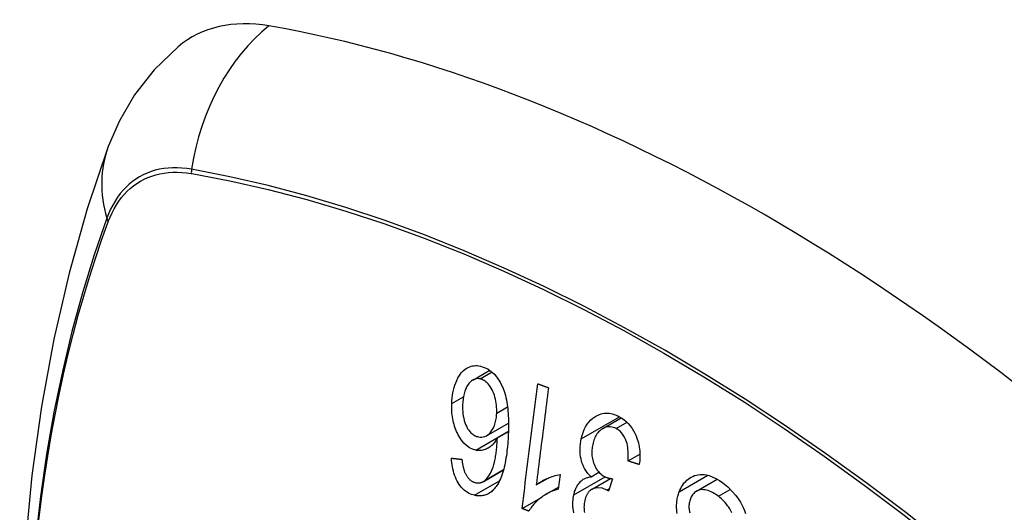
# Model space of a CAD drawing. Header units: inches. Extents: x 20 to 506, y 54 to 236.
# Tile 145 of 245: x 430.492 to 431.094, y 217.828 to 218.129. Entities that reach past the tile are written whole.
import ezdxf

# ---------------------------------------------------------------- set-up
doc = ezdxf.new("R2010")
doc.units = ezdxf.units.IN
doc.header["$MEASUREMENT"] = 0
doc.layers.add('Visible Edges(ANSI)', color=7, linetype='Continuous', lineweight=25)
doc.layers.add('Visible Tangent Edges(ANSI)', color=7, linetype='Continuous', lineweight=25)

msp = doc.modelspace()

# ---------------------------------------------------------------- linework, layer by layer
at = {"layer": 'Visible Edges(ANSI)'}
for p, q in [((430.76916, 217.90904), (430.77953, 217.91502)), ((430.77756, 217.87504), (430.79091, 217.88275)), ((430.84847, 217.87938), (430.85983, 217.88594)), ((430.78415, 217.87377), (430.79086, 217.87764)), ((430.86397, 217.85961), (430.87119, 217.86378)), ((430.77538, 217.84699), (430.7879, 217.85422)), ((430.82243, 217.8514), (430.82128, 217.84236)), ((430.84135, 217.85), (430.84615, 217.85277)), ((430.80786, 217.84497), (430.81523, 217.84923)), ((430.8416, 217.84223), (430.85324, 217.84895)), ((430.85446, 217.84875), (430.85204, 217.84123)), ((430.90581, 217.84125), (430.9184, 217.84852)), ((430.81397, 217.83933), (430.82144, 217.84365)), ((430.79923, 217.83058), (430.81102, 217.83739))]:
    msp.add_line(p, q, dxfattribs=at)
at = {"layer": 'Visible Edges(ANSI)', "flags": 128}
for points in [[(430.58914, 218.11239), (430.57452, 218.09831), (430.56259, 218.08302), (430.55333, 218.06723), (430.5465, 218.0515)], [(430.5465, 218.0515), (430.53366, 218.01344), (430.5226, 217.97426), (430.5133, 217.93403), (430.50574, 217.89281), (430.4999, 217.85067), (430.49576, 217.80767), (430.49328, 217.76388), (430.49246, 217.71935), (430.49328, 217.67415), (430.4957, 217.62834), (430.49972, 217.58199), (430.50532, 217.53515), (430.51247, 217.4879), (430.52115, 217.44031), (430.53134, 217.39243), (430.54302, 217.34434)], [(430.75628, 217.89474), (430.75637, 217.89641), (430.75651, 217.89806), (430.75672, 217.89969), (430.75699, 217.90129), (430.75732, 217.90286), (430.75772, 217.90438), (430.75818, 217.90586), (430.7587, 217.90729), (430.75931, 217.90874), (430.76007, 217.91028), (430.761, 217.91184), (430.76213, 217.91336), (430.76333, 217.91464), (430.76446, 217.91559), (430.76549, 217.91628), (430.76638, 217.91676), (430.76725, 217.91713), (430.76814, 217.91743), (430.76904, 217.91764), (430.76996, 217.91777), (430.7709, 217.91783), (430.77185, 217.9178), (430.7728, 217.9177), (430.77375, 217.91754)], [(430.77375, 217.91754), (430.77834, 217.91578), (430.78253, 217.91238), (430.78591, 217.90763), (430.78775, 217.90376), (430.78829, 217.90227), (430.7887, 217.90096), (430.78906, 217.89963), (430.78938, 217.89828), (430.78966, 217.89692), (430.78991, 217.89555), (430.79012, 217.89418), (430.7903, 217.89282), (430.79046, 217.89144), (430.79059, 217.89004), (430.7907, 217.88864), (430.79078, 217.88723), (430.79084, 217.88582), (430.79089, 217.8844), (430.79091, 217.88299), (430.79092, 217.88159), (430.79091, 217.88019), (430.79089, 217.8788), (430.79085, 217.87743), (430.7908, 217.87607)], [(430.77362, 217.90971), (430.77306, 217.90981), (430.77251, 217.90986), (430.77197, 217.90986), (430.77143, 217.90982), (430.7709, 217.90972), (430.77037, 217.90958), (430.76985, 217.90939), (430.76935, 217.90914), (430.76886, 217.90886), (430.76839, 217.90853), (430.76794, 217.90816), (430.76751, 217.90775), (430.76709, 217.90731), (430.76669, 217.90684), (430.76631, 217.90634), (430.76585, 217.90567), (430.76533, 217.90478), (430.76479, 217.90364), (430.76426, 217.90223), (430.76381, 217.90066), (430.76346, 217.89902), (430.7632, 217.89732), (430.76303, 217.8956), (430.76293, 217.89385)], [(430.78372, 217.88882), (430.78375, 217.89002), (430.78373, 217.89122), (430.78367, 217.89242), (430.78356, 217.89363), (430.7834, 217.89484), (430.7832, 217.89607), (430.78295, 217.8973), (430.78265, 217.89852), (430.7823, 217.89972), (430.78191, 217.90087), (430.78147, 217.90198), (430.78097, 217.90305), (430.78042, 217.90406), (430.77982, 217.90502), (430.77919, 217.90588), (430.77856, 217.90662), (430.77793, 217.90727), (430.77731, 217.90782), (430.77672, 217.90828), (430.77612, 217.90868), (430.77551, 217.90903), (430.77488, 217.90932), (430.77425, 217.90955), (430.77362, 217.90971)], [(430.79923, 217.83058), (430.79963, 217.83374), (430.80002, 217.83689), (430.80042, 217.84006), (430.80082, 217.84323), (430.80121, 217.84641), (430.80161, 217.84959), (430.80201, 217.85277), (430.80241, 217.85596), (430.80281, 217.85915), (430.80321, 217.86234), (430.80361, 217.86553), (430.80401, 217.86872), (430.80441, 217.87191), (430.80481, 217.8751), (430.80521, 217.87829), (430.80561, 217.88147), (430.80601, 217.88465), (430.80641, 217.88782), (430.80681, 217.89099), (430.8072, 217.89415), (430.8076, 217.89731), (430.808, 217.90045), (430.80839, 217.90359), (430.80878, 217.90672)], [(430.81536, 217.90432), (430.81505, 217.90187), (430.81474, 217.89941), (430.81443, 217.89694), (430.81411, 217.89448), (430.8138, 217.89201), (430.81349, 217.88954), (430.81318, 217.88706), (430.81286, 217.88459), (430.81255, 217.88211), (430.81224, 217.87963), (430.81192, 217.87715), (430.81161, 217.87467), (430.8113, 217.87219), (430.81098, 217.86971), (430.81067, 217.86723), (430.81036, 217.86475), (430.81004, 217.86227), (430.80973, 217.85979), (430.80942, 217.85732), (430.80911, 217.85484), (430.80879, 217.85237), (430.80848, 217.8499), (430.80817, 217.84744), (430.80786, 217.84497)], [(430.80878, 217.90672), (430.80906, 217.90662), (430.80933, 217.90652), (430.80961, 217.90642), (430.80988, 217.90632), (430.81015, 217.90622), (430.81043, 217.90612), (430.8107, 217.90602), (430.81097, 217.90592), (430.81125, 217.90582), (430.81152, 217.90572), (430.8118, 217.90562), (430.81207, 217.90552), (430.81234, 217.90542), (430.81262, 217.90532), (430.81289, 217.90522), (430.81317, 217.90512), (430.81344, 217.90502), (430.81371, 217.90492), (430.81399, 217.90482), (430.81426, 217.90472), (430.81454, 217.90462), (430.81481, 217.90452), (430.81509, 217.90442), (430.81536, 217.90432)], [(430.7709, 217.86623), (430.769, 217.86681), (430.76715, 217.86773), (430.76538, 217.86898), (430.76373, 217.87055), (430.76228, 217.87233), (430.76113, 217.87403), (430.76029, 217.87549), (430.75973, 217.87658), (430.75925, 217.8776), (430.7588, 217.87865), (430.75839, 217.87972), (430.75802, 217.88081), (430.75768, 217.88193), (430.75738, 217.88307), (430.75712, 217.88422), (430.75689, 217.88538), (430.7567, 217.88655), (430.75655, 217.88772), (430.75643, 217.88889), (430.75634, 217.89006), (430.75628, 217.89123), (430.75626, 217.89241), (430.75626, 217.89358), (430.75628, 217.89474)], [(430.76293, 217.89385), (430.76291, 217.89249), (430.76293, 217.89113), (430.763, 217.88976), (430.76312, 217.88839), (430.76331, 217.88703), (430.76357, 217.88569), (430.76389, 217.88437), (430.7643, 217.88308), (430.76476, 217.88186), (430.76525, 217.8808), (430.76573, 217.87989), (430.76619, 217.87913), (430.76662, 217.87849), (430.76707, 217.87789), (430.76755, 217.87733), (430.76804, 217.87681), (430.76856, 217.87633), (430.76909, 217.8759), (430.76964, 217.87552), (430.7702, 217.87518), (430.77078, 217.8749), (430.77136, 217.87466), (430.77194, 217.87446), (430.77253, 217.87431)], [(430.77253, 217.87431), (430.77356, 217.87416), (430.77458, 217.87414), (430.77557, 217.87427), (430.77653, 217.87455), (430.77746, 217.87498), (430.77832, 217.87554), (430.77907, 217.87616), (430.7797, 217.87679), (430.78021, 217.87739), (430.78065, 217.87796), (430.78105, 217.87857), (430.78143, 217.87921), (430.78178, 217.87988), (430.7821, 217.88059), (430.78239, 217.88133), (430.78265, 217.8821), (430.78288, 217.88288), (430.78308, 217.88369), (430.78326, 217.88452), (430.7834, 217.88535), (430.78352, 217.8862), (430.78361, 217.88707), (430.78368, 217.88794), (430.78372, 217.88882)], [(430.83541, 217.87323), (430.8359, 217.87517), (430.8365, 217.87704), (430.83722, 217.87882), (430.83806, 217.88048), (430.83902, 217.88201), (430.84008, 217.8834), (430.84124, 217.88464), (430.84241, 217.88567), (430.84356, 217.8865), (430.84464, 217.88715), (430.84561, 217.88764), (430.84653, 217.88802), (430.84747, 217.88833), (430.84843, 217.88856), (430.8494, 217.88872), (430.85038, 217.88879), (430.85138, 217.88879), (430.85237, 217.88871), (430.85337, 217.88856), (430.85437, 217.88834), (430.85536, 217.88805), (430.85636, 217.88769), (430.85734, 217.88728), (430.85831, 217.8868)], [(430.85831, 217.8868), (430.85983, 217.88595), (430.8613, 217.88495), (430.86271, 217.88379), (430.86406, 217.88248), (430.86532, 217.88102), (430.86642, 217.87948), (430.86734, 217.87799), (430.86808, 217.87658), (430.86866, 217.87531), (430.86912, 217.87418), (430.86953, 217.87303), (430.8699, 217.87188), (430.87023, 217.8707), (430.87051, 217.86951), (430.87074, 217.8683), (430.87093, 217.86708), (430.87106, 217.86586), (430.87116, 217.86464), (430.8712, 217.86343), (430.87121, 217.86222), (430.87117, 217.86101), (430.87109, 217.85981), (430.87098, 217.85862), (430.87083, 217.85744)], [(430.85665, 217.87939), (430.85578, 217.8798), (430.85489, 217.88012), (430.854, 217.88035), (430.85312, 217.88047), (430.85224, 217.8805), (430.85137, 217.88042), (430.85051, 217.88024), (430.84969, 217.87997), (430.84893, 217.87963), (430.84824, 217.87924), (430.84761, 217.87883), (430.84702, 217.87837), (430.84646, 217.87787), (430.84593, 217.87733), (430.84542, 217.87674), (430.84495, 217.87611), (430.8445, 217.87543), (430.84409, 217.87471), (430.84371, 217.87395), (430.84337, 217.87317), (430.84307, 217.87236), (430.8428, 217.87152), (430.84256, 217.87066), (430.84235, 217.86977)], [(430.7908, 217.87607), (430.79073, 217.87455), (430.79065, 217.87304), (430.79055, 217.87153), (430.79044, 217.87003), (430.79031, 217.86853), (430.79017, 217.86705), (430.79001, 217.86559), (430.78983, 217.86414), (430.78963, 217.8627), (430.78941, 217.86129), (430.78917, 217.8599), (430.78891, 217.85853), (430.78863, 217.8572), (430.78833, 217.85589), (430.788, 217.85461), (430.78766, 217.85336), (430.78728, 217.85215), (430.78688, 217.85097), (430.78645, 217.84982), (430.78599, 217.8487), (430.78549, 217.84761), (430.78495, 217.84656), (430.78438, 217.84556), (430.78377, 217.8446)], [(430.86397, 217.85961), (430.86403, 217.86078), (430.86407, 217.86196), (430.86408, 217.86316), (430.86406, 217.86435), (430.864, 217.86555), (430.8639, 217.86673), (430.86376, 217.86791), (430.86356, 217.86909), (430.8633, 217.87025), (430.86298, 217.87139), (430.86261, 217.87242), (430.86222, 217.87333), (430.86183, 217.87411), (430.86144, 217.87479), (430.86105, 217.87541), (430.86064, 217.87599), (430.86021, 217.87653), (430.85975, 217.87704), (430.85928, 217.87752), (430.85878, 217.87797), (430.85827, 217.87838), (430.85774, 217.87875), (430.8572, 217.87909), (430.85665, 217.87939)], [(430.78415, 217.87377), (430.78382, 217.87318), (430.78348, 217.8726), (430.78312, 217.87203), (430.78275, 217.87149), (430.78236, 217.87096), (430.78196, 217.87045), (430.78155, 217.86997), (430.78112, 217.86951), (430.78067, 217.86906), (430.78019, 217.86863), (430.77968, 217.86823), (430.77914, 217.86784), (430.77857, 217.86748), (430.77796, 217.86715), (430.77731, 217.86685), (430.77663, 217.86658), (430.77594, 217.86636), (430.77524, 217.86619), (430.77453, 217.86606), (430.77381, 217.86599), (430.77309, 217.86597), (430.77236, 217.86601), (430.77163, 217.86609), (430.7709, 217.86623)], [(430.77639, 217.8477), (430.7777, 217.84897), (430.77887, 217.85048), (430.77989, 217.85221), (430.78078, 217.85408), (430.78148, 217.85591), (430.782, 217.85757), (430.78237, 217.85895), (430.78259, 217.85994), (430.78276, 217.86075), (430.78291, 217.86158), (430.78306, 217.86241), (430.78319, 217.86327), (430.78332, 217.86413), (430.78343, 217.865), (430.78354, 217.86588), (430.78364, 217.86676), (430.78373, 217.86765), (430.78381, 217.86854), (430.78388, 217.86942), (430.78395, 217.87031), (430.78401, 217.87119), (430.78406, 217.87206), (430.78411, 217.87292), (430.78415, 217.87377)], [(430.84135, 217.85), (430.84084, 217.85048), (430.84035, 217.85098), (430.83987, 217.8515), (430.8394, 217.85204), (430.83895, 217.85261), (430.83851, 217.8532), (430.8381, 217.85382), (430.8377, 217.85446), (430.83732, 217.85512), (430.83697, 217.85581), (430.83664, 217.85651), (430.83633, 217.85723), (430.83605, 217.85797), (430.83578, 217.85876), (430.8355, 217.85973), (430.83522, 217.86088), (430.83497, 217.86221), (430.83477, 217.8637), (430.83466, 217.86532), (430.83465, 217.86695), (430.83472, 217.86855), (430.83488, 217.87013), (430.83511, 217.87169), (430.83541, 217.87323)], [(430.84235, 217.86977), (430.84218, 217.86893), (430.84204, 217.86809), (430.84193, 217.86723), (430.84185, 217.86636), (430.84181, 217.86548), (430.84181, 217.8646), (430.84184, 217.86371), (430.84192, 217.86281), (430.84203, 217.86193), (430.84218, 217.86105), (430.84238, 217.86019), (430.84261, 217.85933), (430.84288, 217.85848), (430.84319, 217.85762), (430.84357, 217.85672), (430.84403, 217.8558), (430.84456, 217.85487), (430.84516, 217.85397), (430.84581, 217.85315), (430.84651, 217.8524), (430.84725, 217.85171), (430.84802, 217.85111), (430.84882, 217.85058), (430.84964, 217.85012)], [(430.77021, 217.83867), (430.76928, 217.83892), (430.76835, 217.83922), (430.76742, 217.8396), (430.76651, 217.84005), (430.76562, 217.84057), (430.76474, 217.84117), (430.76389, 217.84186), (430.76308, 217.84261), (430.7623, 217.84343), (430.76156, 217.84433), (430.76086, 217.84529), (430.7602, 217.84632), (430.75958, 217.8474), (430.75902, 217.84853), (430.7585, 217.8497), (430.75804, 217.85091), (430.75762, 217.85216), (430.75726, 217.85344), (430.75695, 217.85473), (430.75669, 217.85604), (430.75648, 217.85735), (430.75631, 217.85868), (430.75618, 217.86001), (430.75609, 217.86134)], [(430.75609, 217.86134), (430.75636, 217.86131), (430.75662, 217.86128), (430.75689, 217.86125), (430.75715, 217.86122), (430.75742, 217.86119), (430.75768, 217.86116), (430.75795, 217.86113), (430.75821, 217.8611), (430.75848, 217.86107), (430.75874, 217.86104), (430.75901, 217.86101), (430.75927, 217.86099), (430.75954, 217.86096), (430.7598, 217.86093), (430.76007, 217.8609), (430.76033, 217.86087), (430.7606, 217.86084), (430.76086, 217.86081), (430.76113, 217.86078), (430.76139, 217.86076), (430.76166, 217.86073), (430.76193, 217.8607), (430.76219, 217.86067), (430.76246, 217.86064)], [(430.76246, 217.86064), (430.7625, 217.86027), (430.76255, 217.8599), (430.7626, 217.85952), (430.76265, 217.85914), (430.76271, 217.85876), (430.76277, 217.85838), (430.76283, 217.858), (430.7629, 217.85762), (430.76297, 217.85724), (430.76304, 217.85686), (430.76312, 217.85648), (430.7632, 217.85611), (430.76329, 217.85574), (430.76338, 217.85537), (430.76347, 217.85501), (430.76357, 217.85465), (430.76367, 217.85429), (430.76379, 217.85394), (430.7639, 217.85358), (430.76403, 217.85324), (430.76416, 217.85289), (430.76429, 217.85255), (430.76444, 217.85222), (430.76459, 217.8519)], [(430.87083, 217.85744), (430.87054, 217.85753), (430.87025, 217.85762), (430.86997, 217.85771), (430.86968, 217.8578), (430.8694, 217.85789), (430.86911, 217.85798), (430.86882, 217.85807), (430.86854, 217.85816), (430.86825, 217.85825), (430.86797, 217.85834), (430.86768, 217.85843), (430.8674, 217.85852), (430.86711, 217.85861), (430.86682, 217.8587), (430.86654, 217.85879), (430.86625, 217.85888), (430.86597, 217.85897), (430.86568, 217.85906), (430.8654, 217.85916), (430.86511, 217.85925), (430.86483, 217.85934), (430.86454, 217.85943), (430.86425, 217.85952), (430.86397, 217.85961)], [(430.76459, 217.8519), (430.76479, 217.85154), (430.765, 217.85118), (430.76521, 217.85084), (430.76542, 217.8505), (430.76565, 217.85017), (430.76588, 217.84985), (430.76612, 217.84954), (430.76636, 217.84925), (430.76661, 217.84897), (430.76686, 217.8487), (430.76712, 217.84844), (430.76739, 217.8482), (430.76766, 217.84797), (430.76793, 217.84776), (430.76821, 217.84755), (430.7685, 217.84736), (430.76879, 217.84719), (430.76908, 217.84703), (430.76938, 217.84688), (430.76968, 217.84675), (430.76998, 217.84663), (430.77029, 217.84653), (430.77059, 217.84644), (430.7709, 217.84637)], [(430.80786, 217.84497), (430.80826, 217.8453), (430.80867, 217.84562), (430.8091, 217.84593), (430.80952, 217.84623), (430.80996, 217.84651), (430.8104, 217.84679), (430.81084, 217.84706), (430.81129, 217.84732), (430.81174, 217.84757), (430.81219, 217.84782), (430.81264, 217.84805), (430.8131, 217.84827), (430.81355, 217.84849), (430.814, 217.8487), (430.81452, 217.84893), (430.81514, 217.8492), (430.81586, 217.84949), (430.81665, 217.8498), (430.81751, 217.85011), (430.81843, 217.85042), (430.8194, 217.85071), (430.82039, 217.85098), (430.82141, 217.85121), (430.82243, 217.8514)], [(430.84964, 217.85012), (430.84983, 217.85002), (430.85002, 217.84993), (430.85021, 217.84984), (430.85041, 217.84976), (430.8506, 217.84969), (430.8508, 217.84961), (430.85099, 217.84954), (430.85119, 217.84947), (430.85139, 217.84941), (430.8516, 217.84935), (430.8518, 217.84929), (430.85201, 217.84923), (430.85221, 217.84918), (430.85242, 217.84913), (430.85263, 217.84908), (430.85283, 217.84904), (430.85304, 217.84899), (430.85324, 217.84895), (430.85345, 217.84891), (430.85365, 217.84888), (430.85386, 217.84884), (430.85406, 217.84881), (430.85426, 217.84878), (430.85446, 217.84875)], [(430.89523, 217.84083), (430.89566, 217.84187), (430.89613, 217.84287), (430.89665, 217.84383), (430.89722, 217.84474), (430.89783, 217.8456), (430.89848, 217.8464), (430.89916, 217.84716), (430.89988, 217.84785), (430.90065, 217.84851), (430.9015, 217.84914), (430.90242, 217.84972), (430.90343, 217.85024), (430.90452, 217.85068), (430.90567, 217.85103), (430.90685, 217.85125), (430.90804, 217.85136), (430.90924, 217.85137), (430.91046, 217.85128), (430.91179, 217.85108), (430.91344, 217.85068), (430.9154, 217.85), (430.91758, 217.84898), (430.91973, 217.8477), (430.92181, 217.84622)], [(430.78377, 217.8446), (430.78335, 217.84399), (430.7829, 217.84341), (430.78245, 217.84285), (430.78197, 217.84232), (430.78149, 217.84181), (430.78098, 217.84134), (430.78046, 217.84089), (430.77993, 217.84048), (430.77938, 217.84011), (430.77883, 217.83976), (430.77826, 217.83946), (430.77768, 217.83919), (430.77709, 217.83896), (430.77649, 217.83876), (430.77587, 217.8386), (430.77526, 217.83847), (430.77464, 217.83838), (430.77401, 217.83833), (430.77339, 217.83831), (430.77275, 217.83832), (430.77212, 217.83836), (430.77148, 217.83844), (430.77085, 217.83854), (430.77021, 217.83867)], [(430.7709, 217.84637), (430.77114, 217.84632), (430.77138, 217.84627), (430.77163, 217.84624), (430.77187, 217.84622), (430.77211, 217.8462), (430.77235, 217.84619), (430.7726, 217.84619), (430.77284, 217.84621), (430.77307, 217.84623), (430.77331, 217.84626), (430.77355, 217.8463), (430.77379, 217.84635), (430.77402, 217.84641), (430.77425, 217.84648), (430.77448, 217.84656), (430.7747, 217.84665), (430.77492, 217.84675), (430.77514, 217.84686), (430.77535, 217.84698), (430.77557, 217.8471), (430.77578, 217.84724), (430.77598, 217.84739), (430.77619, 217.84754), (430.77639, 217.8477)], [(430.83081, 217.83898), (430.83097, 217.83965), (430.83114, 217.84031), (430.83134, 217.84095), (430.83155, 217.84158), (430.83178, 217.8422), (430.83204, 217.8428), (430.83231, 217.84338), (430.8326, 217.84394), (430.83291, 217.84448), (430.83324, 217.845), (430.83359, 217.84551), (430.83398, 217.84603), (430.83441, 217.84654), (430.83489, 217.84704), (430.83541, 217.84753), (430.83597, 217.84799), (430.83658, 217.84842), (430.83722, 217.84879), (430.83788, 217.84912), (430.83855, 217.84939), (430.83923, 217.84961), (430.83993, 217.84978), (430.84064, 217.84991), (430.84135, 217.85)], [(430.92181, 217.84622), (430.92478, 217.84376), (430.92754, 217.84109), (430.92972, 217.8386), (430.93136, 217.8364), (430.93254, 217.83456), (430.93346, 217.8329), (430.93429, 217.83117), (430.93502, 217.82939), (430.93565, 217.82755)], [(430.82128, 217.84236), (430.82002, 217.84199), (430.81883, 217.84159), (430.81769, 217.84115), (430.81661, 217.84069), (430.81558, 217.8402), (430.8146, 217.83969), (430.81368, 217.83917), (430.8128, 217.83863), (430.81198, 217.83808), (430.8112, 217.83753), (430.81047, 217.83698), (430.80977, 217.83642), (430.80913, 217.83587), (430.80852, 217.83533), (430.80795, 217.83479), (430.80739, 217.83424), (430.80684, 217.83367), (430.8063, 217.83308), (430.80577, 217.83246), (430.80526, 217.83182), (430.80477, 217.83115), (430.8043, 217.83046), (430.80385, 217.82974), (430.80343, 217.829)], [(430.83079, 217.82802), (430.83056, 217.82931), (430.83041, 217.83052), (430.83031, 217.83163), (430.83025, 217.83271), (430.83024, 217.83378), (430.83027, 217.83485), (430.83034, 217.8359), (430.83046, 217.83694), (430.83061, 217.83797), (430.83081, 217.83898)], [(430.851, 217.84189), (430.8483, 217.84293), (430.84559, 217.84324), (430.84306, 217.84284), (430.84154, 217.8422), (430.84107, 217.84189), (430.84078, 217.84167), (430.84051, 217.84143), (430.84024, 217.84118), (430.83999, 217.84091), (430.83975, 217.84062), (430.83952, 217.84032), (430.83929, 217.84), (430.83908, 217.83966), (430.83888, 217.83931), (430.83869, 217.83895), (430.83851, 217.83858), (430.83835, 217.8382), (430.83819, 217.8378), (430.83804, 217.8374), (430.83791, 217.83699), (430.83778, 217.83658), (430.83767, 217.83616), (430.83756, 217.83573), (430.83746, 217.8353)], [(430.85204, 217.84123), (430.85199, 217.84126), (430.85195, 217.84129), (430.85191, 217.84132), (430.85187, 217.84135), (430.85182, 217.84138), (430.85178, 217.84141), (430.85174, 217.84144), (430.85169, 217.84147), (430.85165, 217.8415), (430.8516, 217.84152), (430.85156, 217.84155), (430.85152, 217.84158), (430.85147, 217.84161), (430.85143, 217.84164), (430.85139, 217.84166), (430.85135, 217.84169), (430.8513, 217.84172), (430.85126, 217.84174), (430.85122, 217.84177), (430.85118, 217.84179), (430.85113, 217.84182), (430.85109, 217.84184), (430.85105, 217.84186), (430.851, 217.84189)], [(430.89396, 217.82762), (430.89378, 217.82881), (430.89366, 217.82993), (430.8936, 217.83096), (430.89358, 217.83191), (430.89359, 217.83278), (430.89363, 217.83357), (430.89369, 217.83434), (430.89378, 217.8351), (430.89388, 217.83585), (430.89401, 217.83659), (430.89417, 217.83733), (430.89434, 217.83805), (430.89453, 217.83876), (430.89475, 217.83946), (430.89498, 217.84015), (430.89523, 217.84083)], [(430.91909, 217.83807), (430.91823, 217.8387), (430.91736, 217.8393), (430.91648, 217.83985), (430.91558, 217.84036), (430.91467, 217.84081), (430.91375, 217.8412), (430.91282, 217.84154), (430.91189, 217.8418), (430.91097, 217.84199), (430.91004, 217.84211), (430.90912, 217.84214), (430.9082, 217.84206), (430.90731, 217.84188), (430.90646, 217.84158), (430.90571, 217.84119), (430.90505, 217.84076), (430.90449, 217.84029), (430.90403, 217.83984), (430.90361, 217.83937), (430.90323, 217.83887), (430.90288, 217.83833), (430.90256, 217.83776), (430.90226, 217.83716), (430.902, 217.83653)], [(430.92732, 217.828), (430.9267, 217.8292), (430.92606, 217.83032), (430.92539, 217.83136), (430.9247, 217.83234), (430.92398, 217.83328), (430.92323, 217.83418), (430.92245, 217.83504), (430.92164, 217.83586), (430.92081, 217.83664), (430.91996, 217.83737), (430.91909, 217.83807)], [(430.83746, 217.8353), (430.83731, 217.83454), (430.83719, 217.83377), (430.8371, 217.83298), (430.83705, 217.83219), (430.83704, 217.83139), (430.83706, 217.83058), (430.83713, 217.82978), (430.83724, 217.82899), (430.83738, 217.82819)], [(430.902, 217.83653), (430.90177, 217.83589), (430.90158, 217.83523), (430.90141, 217.83455), (430.90128, 217.83386), (430.90119, 217.83315), (430.90114, 217.83243), (430.90113, 217.8317), (430.90115, 217.831), (430.90121, 217.83033), (430.90129, 217.8297), (430.90141, 217.8291), (430.90154, 217.82853), (430.90169, 217.82798)], [(430.80343, 217.829), (430.80325, 217.82907), (430.80308, 217.82913), (430.8029, 217.8292), (430.80273, 217.82927), (430.80255, 217.82933), (430.80238, 217.8294), (430.8022, 217.82946), (430.80203, 217.82953), (430.80185, 217.8296), (430.80168, 217.82966), (430.8015, 217.82973), (430.80133, 217.82979), (430.80115, 217.82986), (430.80098, 217.82992), (430.80081, 217.82999), (430.80063, 217.83006), (430.80046, 217.83012), (430.80028, 217.83019), (430.80011, 217.83025), (430.79993, 217.83032), (430.79976, 217.83039), (430.79958, 217.83045), (430.79941, 217.83052), (430.79923, 217.83058)]]:
    msp.add_lwpolyline(points, dxfattribs=at)
at = {"layer": 'Visible Edges(ANSI)'}
for centre, major_axis, start_param, end_param in [((430.68603, 217.96475), (-0.08858, 0.15343), 5.834048, 6.381985), ((430.94782, 216.94877), (-0.64961, 1.12515), 5.161526, 5.834048)]:
    msp.add_ellipse(centre, major_axis=major_axis, ratio=0.57735, start_param=start_param, end_param=end_param, dxfattribs=at)
at = {"layer": 'Visible Tangent Edges(ANSI)'}
for p, q in [((430.59727, 218.03509), (430.59761, 218.03503)), ((430.54642, 218.00548), (430.54654, 218.0058)), ((430.77362, 217.90971), (430.78093, 217.91393)), ((430.75628, 217.89474), (430.76343, 217.89887)), ((430.78372, 217.88882), (430.79033, 217.89263)), ((430.83541, 217.87323), (430.85864, 217.88663)), ((430.85665, 217.87939), (430.86331, 217.88324)), ((430.7709, 217.86623), (430.79086, 217.87775)), ((430.77639, 217.8477), (430.78794, 217.85437)), ((430.89523, 217.84083), (430.91265, 217.85089)), ((430.77021, 217.83867), (430.78541, 217.84745)), ((430.83081, 217.83898), (430.84988, 217.84999)), ((430.851, 217.84189), (430.85253, 217.84277)), ((430.91909, 217.83807), (430.92637, 217.84227))]:
    msp.add_line(p, q, dxfattribs=at)
at = {"layer": 'Visible Tangent Edges(ANSI)', "flags": 128}
for points in [[(430.59742, 218.03766), (430.59446, 218.03812), (430.59155, 218.03843), (430.58868, 218.03859), (430.58586, 218.03859), (430.5831, 218.03843), (430.58039, 218.03812), (430.57775, 218.03766), (430.57517, 218.03705), (430.57267, 218.03628), (430.57024, 218.03536), (430.56788, 218.03429), (430.5656, 218.03308), (430.56341, 218.03172), (430.56131, 218.03021), (430.5593, 218.02856), (430.55738, 218.02677), (430.55555, 218.02484), (430.55382, 218.02278), (430.5522, 218.02058), (430.55067, 218.01826), (430.54925, 218.01582), (430.54794, 218.01325), (430.54673, 218.01056), (430.54564, 218.00776)], [(431.10598, 217.76857), (431.08199, 217.78909), (431.05782, 217.80894), (431.03352, 217.82809), (431.0091, 217.84651), (430.9846, 217.86419), (430.96004, 217.88112), (430.93547, 217.89726), (430.9109, 217.9126), (430.88634, 217.92716), (430.8618, 217.94092), (430.83726, 217.95389), (430.81276, 217.96605), (430.78832, 217.9774), (430.76396, 217.98791), (430.73973, 217.99758), (430.71561, 218.00641), (430.69163, 218.01438), (430.6678, 218.0215), (430.64414, 218.02776), (430.62068, 218.03314), (430.59742, 218.03766)], [(430.54654, 218.0058), (430.54763, 218.00851), (430.54883, 218.01111), (430.55013, 218.0136), (430.55153, 218.01597), (430.55303, 218.01822), (430.55463, 218.02034), (430.55633, 218.02234), (430.55812, 218.02422), (430.56, 218.02596), (430.56198, 218.02756), (430.56404, 218.02903), (430.56618, 218.03036), (430.5684, 218.03155), (430.5707, 218.0326), (430.57308, 218.03351), (430.57553, 218.03427), (430.57804, 218.03488), (430.58062, 218.03536), (430.58326, 218.03568), (430.58596, 218.03586), (430.58872, 218.03588), (430.59152, 218.03577), (430.59438, 218.0355), (430.59727, 218.03509)], [(430.59761, 218.03503), (430.62079, 218.03062), (430.64419, 218.02534), (430.66778, 218.01918), (430.69155, 218.01216), (430.71547, 218.00428), (430.73953, 217.99555), (430.76372, 217.98596), (430.78801, 217.97553), (430.8124, 217.96425), (430.83685, 217.95215), (430.86133, 217.93923), (430.88581, 217.92551), (430.91031, 217.91099), (430.93481, 217.89566), (430.95931, 217.87954), (430.98379, 217.86262), (431.00821, 217.84494), (431.03254, 217.82651), (431.05676, 217.80735), (431.08083, 217.7875), (431.10472, 217.76697)], [(430.54564, 218.00776), (430.53788, 217.98534), (430.53077, 217.96227), (430.5243, 217.93856), (430.5185, 217.91424), (430.51337, 217.88933), (430.50891, 217.86387), (430.50513, 217.83788), (430.50205, 217.8114)], [(430.50419, 217.82351), (430.50583, 217.83662), (430.50764, 217.84961), (430.50962, 217.86248), (430.51177, 217.87521), (430.51409, 217.8878), (430.51658, 217.90025), (430.51924, 217.91256), (430.52206, 217.92472), (430.52506, 217.93674), (430.52821, 217.9486), (430.53153, 217.9603), (430.53501, 217.97184), (430.53866, 217.98321), (430.54244, 217.99437), (430.54642, 218.00548)]]:
    msp.add_lwpolyline(points, dxfattribs=at)
at = {"layer": 'Visible Tangent Edges(ANSI)'}
for centre, major_axis, ratio, start_param, end_param in [((430.68352, 218.02591), (-0.02022, -0.11637), 0.735518, 3.83087, 4.73923), ((430.65739, 218.01083), (-0.11089, 0.04067), 0.735518, 0, 0.496286), ((430.6046, 218.03668), (-0.00176, -0.00968), 0.735414, 4.744852, 5.008559), ((430.55495, 218.00801), (0.00925, -0.00336), 0.732421, 3.635219, 3.898926)]:
    msp.add_ellipse(centre, major_axis=major_axis, ratio=ratio, start_param=start_param, end_param=end_param, dxfattribs=at)

doc.saveas('drawing.dxf')
